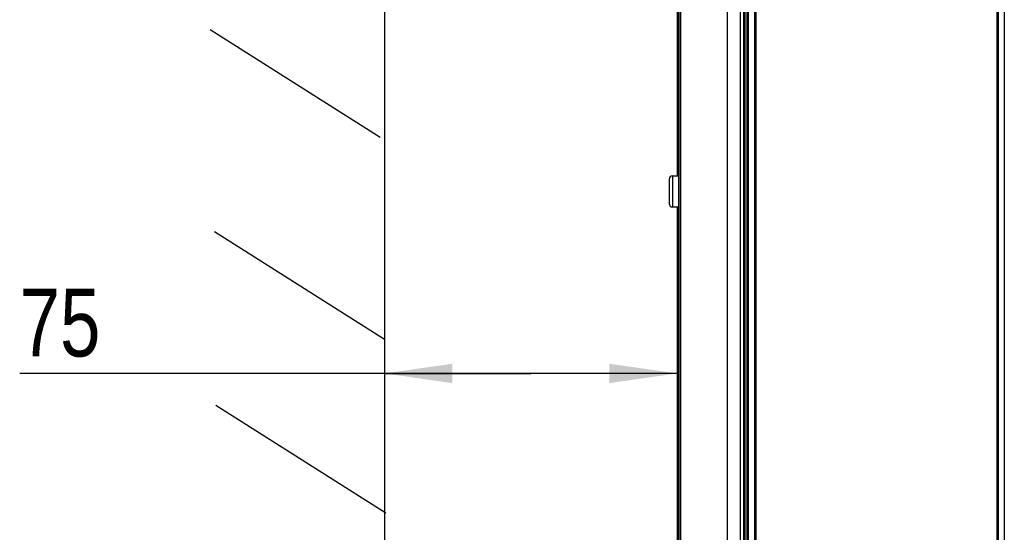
# Model space of a CAD drawing. Extents: x 0 to 841, y 0 to 594.
# Tile 4 of 135: x 98 to 148, y 319 to 345. Entities that reach past the tile are written whole.
import ezdxf

# ---------------------------------------------------------------- set-up
doc = ezdxf.new("R2010")
doc.units = 0
doc.header["$LTSCALE"] = 46.255
doc.layers.get('0').update_dxf_attribs({"linetype": 'CONTINUOUS'})
for name, color, linetype in [('CHAMFERS', 7, 'CONTINUOUS'), ('DATUM_AXIS', 7, 'CONTINUOUS'), ('ROUNDS', 7, 'CONTINUOUS')]:
    doc.layers.add(name, color=color, linetype=linetype)
doc.styles.get("Standard").update_dxf_attribs({"font": 'txt', "width": 0.8})
doc.dimstyles.get("Standard").update_dxf_attribs({"dimtxt": 2.5, "dimasz": 2.5, "dimexe": 1.25, "dimexo": 0.625, "dimtad": 1, "dimcen": 2.5, "dimazin": 3, "dimtfac": 1, "dimtmove": 0, "dimatfit": 3})

# ---------------------------------------------------------------- blocks, each defined once
blk = doc.blocks.new('_FILLED')
at = {"color": 0, "linetype": 'BYBLOCK'}
blk.add_solid([(0, 0), (-1, 0.143), (-1, -0.143)], dxfattribs=at)
blk = doc.blocks.new('*D3')
at = {"color": 2, "linetype": 'CONTINUOUS'}
for p, q in [((116.407, 328.915), (116.407, 325.728)), ((131.495, 328.915), (131.495, 325.728)), ((123.951, 326.728), (97.591, 326.728)), ((116.407, 326.728), (123.951, 326.728)), ((131.495, 326.728), (123.951, 326.728))]:
    blk.add_line(p, q, dxfattribs=at)
at = {"color": 2, "linetype": 'CONTINUOUS', "xscale": 3.5, "yscale": 3.5, "zscale": 3.5, "rotation": 180}
blk.add_blockref('_FILLED', (116.407, 326.728), dxfattribs=at)
at = {"color": 2, "linetype": 'CONTINUOUS', "xscale": 3.5, "yscale": 3.5, "zscale": 3.5}
blk.add_blockref('_FILLED', (131.495, 326.728), dxfattribs=at)
at = {"color": 5, "linetype": 'CONTINUOUS', "width": 0.8}
blk.add_text('75', height=3.5, dxfattribs=at).set_placement((97.591, 327.603))

msp = doc.modelspace()

# ---------------------------------------------------------------- linework, layer by layer
at = {"color": 7, "linetype": 'CONTINUOUS'}
for p, q in [((116.407, 398.722), (116.407, 273.281)), ((134.775, 277.901), (134.775, 396.391)), ((148.375, 396.391), (148.375, 277.491)), ((131.675, 395.711), (131.675, 277.811)), ((116.18, 338.897), (107.415, 344.451)), ((116.407, 328.477), (107.642, 334.031)), ((116.48, 319.525), (107.714, 325.079))]:
    msp.add_line(p, q, dxfattribs=at)
at = {"color": 9, "linetype": 'CONTINUOUS'}
msp.add_line((134.075, 395.711), (134.075, 277.811), dxfattribs=at)
at = {"layer": 'CHAMFERS', "color": 7, "linetype": 'CONTINUOUS'}
for p, q in [((131.575, 395.711), (131.575, 277.811)), ((131.665, 395.711), (131.665, 277.811)), ((131.495, 381.311), (131.495, 336.911)), ((131.495, 335.311), (131.495, 290.911))]:
    msp.add_line(p, q, dxfattribs=at)
at = {"layer": 'DATUM_AXIS', "color": 7, "linetype": 'CONTINUOUS'}
for p, q in [((131.085, 336.741), (131.085, 335.481)), ((131.255, 336.911), (131.575, 336.911)), ((131.255, 335.311), (131.575, 335.311))]:
    msp.add_line(p, q, dxfattribs=at)
at = {"layer": 'DATUM_AXIS', "color": 9, "linetype": 'CONTINUOUS'}
msp.add_line((131.255, 336.911), (131.255, 335.311), dxfattribs=at)
at = {"layer": 'DATUM_AXIS', "color": 7, "linetype": 'CONTINUOUS'}
for centre, start, end in [((131.255, 336.741), 90, 180), ((131.255, 335.481), 180, 270)]:
    msp.add_arc(centre, 0.17, start, end, dxfattribs=at)
at = {"layer": 'ROUNDS', "color": 7, "linetype": 'CONTINUOUS'}
for p, q in [((134.915, 369.971), (134.915, 277.901)), ((135.185, 278.491), (135.185, 369.971)), ((135.485, 369.971), (135.485, 278.871)), ((148.075, 278.871), (148.075, 369.971))]:
    msp.add_line(p, q, dxfattribs=at)
at = {"layer": 'ROUNDS', "color": 9, "linetype": 'CONTINUOUS'}
for p, q in [((134.995, 370.051), (134.995, 277.901)), ((135.105, 278.491), (135.105, 370.051)), ((135.559, 369.971), (135.559, 278.866)), ((148.002, 278.868), (148.002, 369.973))]:
    msp.add_line(p, q, dxfattribs=at)

# ---------------------------------------------------------------- dimensions: what is measured, and where the dimension line sits
at = {"color": 2, "linetype": 'CONTINUOUS'}
dim = msp.add_linear_dim(base=(116.407, 326.728), p1=(131.495, 328.915), p2=(116.407, 328.915), angle=180, dimstyle='Standard', dxfattribs=at)
dim.commit()
dim.dimension.update_dxf_attribs({"geometry": '*D3', "text_midpoint": (100.391, 329.353), "dimtype": 128})

doc.saveas('drawing.dxf')
